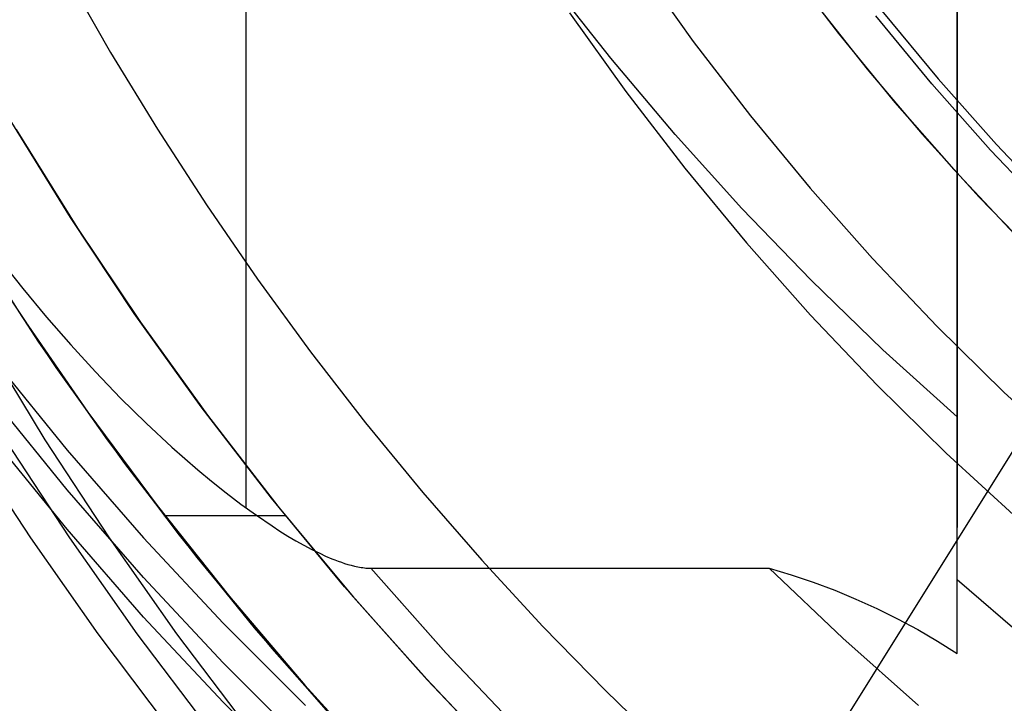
# Model space of a CAD drawing. Header units: millimetres. Extents: x 6038 to 7358, y -8545 to -7225.
# Tile 38 of 256: x 6654 to 6669, y -7920 to -7910. Entities that reach past the tile are written whole.
import ezdxf

# ---------------------------------------------------------------- set-up
doc = ezdxf.new("R2010")
doc.units = ezdxf.units.MM
doc.layers.add('luz', color=7, linetype='Continuous')

msp = doc.modelspace()

# ---------------------------------------------------------------- linework, layer by layer
at = {"color": 7, "true_color": 0xffffff}
for p, q in [((6668.316, -7919.572, 61.793), (6668.316, -7842.081, 79.683)), ((6668.316, -7842.081, 71.961), (6668.316, -7915.874, 54.924)), ((6668.316, -7919.572, 61.793), (6668.316, -7842.081, 79.683)), ((6668.316, -7842.081, 71.961), (6668.316, -7915.874, 54.924)), ((6668.316, -7842.081, 76.249), (6668.316, -7917.604, 58.813)), ((6657.196, -7917.3, 62.317), (6657.196, -7852.688, 77.234)), ((6665.612, -7908.772, 51.1), (6666.459, -7909.881, 51.1)), ((6665.612, -7908.772, 51.1), (6666.459, -7909.881, 51.1)), ((6654.379, -7908.953, 103.064), (6655.076, -7910.177, 103.064)), ((6654.379, -7908.953, 103.064), (6655.076, -7910.177, 103.064)), ((6663.335, -7908.813, 52.515), (6664.189, -7910.006, 52.515)), ((6663.335, -7908.813, 52.515), (6664.189, -7910.006, 52.515)), ((6662.9, -7910.27, 56.218), (6661.936, -7909.047, 56.501)), ((6662.9, -7910.27, 56.218), (6661.936, -7909.047, 56.501)), ((6666.084, -7909.4, 51.1), (6666.91, -7910.441, 51.1)), ((6662.255, -7909.558, 105.1), (6663.135, -7910.788, 105.1)), ((6662.255, -7909.558, 105.1), (6663.135, -7910.788, 105.1)), ((6667.141, -7909.528, 200.6), (6668.018, -7910.589, 200.6)), ((6667.141, -7909.528, 200.6), (6668.018, -7910.589, 200.6)), ((6667.923, -7910.671, 199.6), (6667.043, -7909.606, 199.6)), ((6667.923, -7910.671, 199.6), (6667.043, -7909.606, 199.6)), ((6666.459, -7909.881, 51.1), (6667.343, -7910.96, 51.1)), ((6666.459, -7909.881, 51.1), (6667.343, -7910.96, 51.1)), ((6664.189, -7910.006, 52.515), (6665.084, -7911.168, 52.515)), ((6664.189, -7910.006, 52.515), (6665.084, -7911.168, 52.515)), ((6655.076, -7910.177, 103.064), (6655.808, -7911.379, 103.064)), ((6655.076, -7910.177, 103.064), (6655.808, -7911.379, 103.064)), ((6663.905, -7911.46, 55.944), (6662.9, -7910.27, 56.218)), ((6663.905, -7911.46, 55.944), (6662.9, -7910.27, 56.218)), ((6666.91, -7910.441, 51.1), (6667.77, -7911.455, 51.1)), ((6668.018, -7910.589, 200.6), (6668.931, -7911.619, 200.6)), ((6668.018, -7910.589, 200.6), (6668.931, -7911.619, 200.6)), ((6663.135, -7910.788, 105.1), (6664.058, -7911.987, 105.1)), ((6663.135, -7910.788, 105.1), (6664.058, -7911.987, 105.1)), ((6668.838, -7911.704, 199.6), (6667.923, -7910.671, 199.6)), ((6668.838, -7911.704, 199.6), (6667.923, -7910.671, 199.6)), ((6667.343, -7910.96, 51.1), (6668.264, -7912.007, 51.1)), ((6667.343, -7910.96, 51.1), (6668.264, -7912.007, 51.1)), ((6654.45, -7912.76, 88.1), (6653.507, -7911.23, 88.1)), ((6654.45, -7912.76, 88.1), (6653.507, -7911.23, 88.1)), ((6665.084, -7911.168, 52.515), (6666.018, -7912.3, 52.515)), ((6665.084, -7911.168, 52.515), (6666.018, -7912.3, 52.515)), ((6653.599, -7911.385, 77.6), (6654.545, -7912.908, 77.6)), ((6655.808, -7911.379, 103.064), (6656.573, -7912.561, 103.064)), ((6655.808, -7911.379, 103.064), (6656.573, -7912.561, 103.064)), ((6653.638, -7911.45, 67.1), (6654.585, -7912.969, 67.1)), ((6653.638, -7911.45, 67.1), (6654.585, -7912.969, 67.1)), ((6664.951, -7912.617, 55.676), (6663.905, -7911.46, 55.944)), ((6664.951, -7912.617, 55.676), (6663.905, -7911.46, 55.944)), ((6667.77, -7911.455, 51.1), (6668.663, -7912.44, 51.1)), ((6669.789, -7912.706, 199.6), (6668.838, -7911.704, 199.6)), ((6669.789, -7912.706, 199.6), (6668.838, -7911.704, 199.6)), ((6668.931, -7911.619, 200.6), (6669.879, -7912.618, 200.6)), ((6668.931, -7911.619, 200.6), (6669.879, -7912.618, 200.6)), ((6664.058, -7911.987, 105.1), (6665.021, -7913.153, 105.1)), ((6664.058, -7911.987, 105.1), (6665.021, -7913.153, 105.1)), ((6668.264, -7912.007, 51.1), (6669.22, -7913.023, 51.1)), ((6668.264, -7912.007, 51.1), (6669.22, -7913.023, 51.1)), ((6666.018, -7912.3, 52.515), (6666.992, -7913.398, 52.515)), ((6666.018, -7912.3, 52.515), (6666.992, -7913.398, 52.515)), ((6668.663, -7912.44, 51.1), (6669.588, -7913.395, 51.1)), ((6656.573, -7912.561, 103.064), (6657.371, -7913.721, 103.064)), ((6656.573, -7912.561, 103.064), (6657.371, -7913.721, 103.064)), ((6666.035, -7913.739, 55.417), (6664.951, -7912.617, 55.676)), ((6666.035, -7913.739, 55.417), (6664.951, -7912.617, 55.676)), ((6652.704, -7912.773, 64.091), (6653.686, -7914.304, 64.091)), ((6652.704, -7912.773, 64.091), (6653.686, -7914.304, 64.091)), ((6655.446, -7914.258, 88.1), (6654.45, -7912.76, 88.1)), ((6655.446, -7914.258, 88.1), (6654.45, -7912.76, 88.1)), ((6654.545, -7912.908, 77.6), (6655.543, -7914.397, 77.6)), ((6654.585, -7912.969, 67.1), (6655.583, -7914.455, 67.1)), ((6654.585, -7912.969, 67.1), (6655.583, -7914.455, 67.1)), ((6652.927, -7913.141, 65.596), (6653.946, -7914.705, 65.596)), ((6665.021, -7913.153, 105.1), (6666.024, -7914.285, 105.1)), ((6665.021, -7913.153, 105.1), (6666.024, -7914.285, 105.1)), ((6653.34, -7913.413, 63.215), (6653.701, -7913.869, 63.109)), ((6653.34, -7913.413, 63.215), (6653.701, -7913.869, 63.109)), ((6666.992, -7913.398, 52.515), (6668.002, -7914.462, 52.515)), ((6666.992, -7913.398, 52.515), (6668.002, -7914.462, 52.515)), ((6653.192, -7913.56, 67.1), (6654.217, -7915.101, 67.1)), ((6653.192, -7913.56, 67.1), (6654.217, -7915.101, 67.1)), ((6657.371, -7913.721, 103.064), (6658.202, -7914.857, 103.064)), ((6657.371, -7913.721, 103.064), (6658.202, -7914.857, 103.064)), ((6653.701, -7913.869, 63.109), (6654.071, -7914.315, 63.006)), ((6653.701, -7913.869, 63.109), (6654.071, -7914.315, 63.006)), ((6667.157, -7914.825, 55.167), (6666.035, -7913.739, 55.417)), ((6667.157, -7914.825, 55.167), (6666.035, -7913.739, 55.417)), ((6653.686, -7914.304, 64.091), (6654.719, -7915.8, 64.091)), ((6653.686, -7914.304, 64.091), (6654.719, -7915.8, 64.091)), ((6654.071, -7914.315, 63.006), (6654.451, -7914.75, 62.906)), ((6654.071, -7914.315, 63.006), (6654.451, -7914.75, 62.906)), ((6656.493, -7915.72, 88.1), (6655.446, -7914.258, 88.1)), ((6656.493, -7915.72, 88.1), (6655.446, -7914.258, 88.1)), ((6666.024, -7914.285, 105.1), (6667.066, -7915.382, 105.1)), ((6666.024, -7914.285, 105.1), (6667.066, -7915.382, 105.1)), ((6655.543, -7914.397, 77.6), (6656.591, -7915.851, 77.6)), ((6655.583, -7914.455, 67.1), (6656.631, -7915.905, 67.1)), ((6655.583, -7914.455, 67.1), (6656.631, -7915.905, 67.1)), ((6668.002, -7914.462, 52.515), (6669.048, -7915.491, 52.515)), ((6668.002, -7914.462, 52.515), (6669.048, -7915.491, 52.515)), ((6654.053, -7916.235, 79.057), (6653.101, -7914.667, 79.277)), ((6654.053, -7916.235, 79.057), (6653.101, -7914.667, 79.277)), ((6653.946, -7914.705, 65.596), (6655.02, -7916.233, 65.596)), ((6654.451, -7914.75, 62.906), (6654.837, -7915.173, 62.808)), ((6654.451, -7914.75, 62.906), (6654.837, -7915.173, 62.808)), ((6658.202, -7914.857, 103.064), (6659.065, -7915.969, 103.064)), ((6658.202, -7914.857, 103.064), (6659.065, -7915.969, 103.064)), ((6668.316, -7915.874, 54.924), (6667.157, -7914.825, 55.167)), ((6668.316, -7915.874, 54.924), (6667.157, -7914.825, 55.167)), ((6653.248, -7914.985, 56.194), (6654.396, -7916.396, 55.868)), ((6653.248, -7914.985, 56.194), (6654.396, -7916.396, 55.868)), ((6654.217, -7915.101, 67.1), (6655.294, -7916.605, 67.1)), ((6654.217, -7915.101, 67.1), (6655.294, -7916.605, 67.1)), ((6654.837, -7915.173, 62.808), (6655.231, -7915.581, 62.714)), ((6654.837, -7915.173, 62.808), (6655.231, -7915.581, 62.714)), ((6667.066, -7915.382, 105.1), (6668.145, -7916.442, 105.1)), ((6667.066, -7915.382, 105.1), (6668.145, -7916.442, 105.1)), ((6655.231, -7915.581, 62.714), (6655.63, -7915.974, 62.623)), ((6655.231, -7915.581, 62.714), (6655.63, -7915.974, 62.623)), ((6669.048, -7915.491, 52.515), (6670.13, -7916.483, 52.515)), ((6669.048, -7915.491, 52.515), (6670.13, -7916.483, 52.515)), ((6654.396, -7917.015, 58.548), (6653.248, -7915.604, 58.873)), ((6657.59, -7917.145, 88.1), (6656.493, -7915.72, 88.1)), ((6657.59, -7917.145, 88.1), (6656.493, -7915.72, 88.1)), ((6654.719, -7915.8, 64.091), (6655.802, -7917.261, 64.091)), ((6654.719, -7915.8, 64.091), (6655.802, -7917.261, 64.091)), ((6656.591, -7915.851, 77.6), (6657.688, -7917.268, 77.6)), ((6668.316, -7918.424, 60.689), (6668.316, -7915.874, 54.924)), ((6668.316, -7918.424, 60.689), (6668.316, -7915.874, 54.924)), ((6655.63, -7915.974, 62.623), (6656.034, -7916.349, 62.537)), ((6655.63, -7915.974, 62.623), (6656.034, -7916.349, 62.537)), ((6656.631, -7915.905, 67.1), (6657.729, -7917.319, 67.1)), ((6656.631, -7915.905, 67.1), (6657.729, -7917.319, 67.1)), ((6659.065, -7915.969, 103.064), (6659.959, -7917.055, 103.064)), ((6659.065, -7915.969, 103.064), (6659.959, -7917.055, 103.064)), ((6652.816, -7916.235, 73.698), (6653.82, -7917.768, 73.466)), ((6652.816, -7916.235, 73.698), (6653.82, -7917.768, 73.466)), ((6654.396, -7917.633, 61.227), (6653.248, -7916.222, 61.553)), ((6654.396, -7917.633, 61.227), (6653.248, -7916.222, 61.553)), ((6654.438, -7917.768, 76.146), (6653.434, -7916.235, 76.378)), ((6655.057, -7917.768, 78.825), (6654.053, -7916.235, 79.057)), ((6655.057, -7917.768, 78.825), (6654.053, -7916.235, 79.057)), ((6655.02, -7916.233, 65.596), (6656.146, -7917.722, 65.596)), ((6656.034, -7916.349, 62.537), (6656.442, -7916.705, 62.455)), ((6656.034, -7916.349, 62.537), (6656.442, -7916.705, 62.455)), ((6654.396, -7916.396, 55.868), (6655.592, -7917.768, 55.551)), ((6654.396, -7916.396, 55.868), (6655.592, -7917.768, 55.551)), ((6668.145, -7916.442, 105.1), (6669.26, -7917.465, 105.1)), ((6668.145, -7916.442, 105.1), (6669.26, -7917.465, 105.1)), ((6655.294, -7916.605, 67.1), (6656.422, -7918.071, 67.1)), ((6655.294, -7916.605, 67.1), (6656.422, -7918.071, 67.1)), ((6656.442, -7916.705, 62.455), (6656.656, -7916.882, 62.414)), ((6656.442, -7916.705, 62.455), (6656.656, -7916.882, 62.414)), ((6656.656, -7916.882, 62.414), (6656.881, -7917.061, 62.372)), ((6656.656, -7916.882, 62.414), (6656.881, -7917.061, 62.372)), ((6655.592, -7918.387, 58.231), (6654.396, -7917.015, 58.548)), ((6656.881, -7917.061, 62.372), (6657.115, -7917.239, 62.331)), ((6656.881, -7917.061, 62.372), (6657.115, -7917.239, 62.331)), ((6659.959, -7917.055, 103.064), (6660.884, -7918.116, 103.064)), ((6659.959, -7917.055, 103.064), (6660.884, -7918.116, 103.064)), ((6655.802, -7917.261, 64.091), (6656.935, -7918.684, 64.091)), ((6655.802, -7917.261, 64.091), (6656.935, -7918.684, 64.091)), ((6657.115, -7917.239, 62.331), (6657.356, -7917.414, 62.291)), ((6657.115, -7917.239, 62.331), (6657.356, -7917.414, 62.291)), ((6658.735, -7918.531, 88.1), (6657.59, -7917.145, 88.1)), ((6658.735, -7918.531, 88.1), (6657.59, -7917.145, 88.1)), ((6657.688, -7917.268, 77.6), (6658.834, -7918.646, 77.6)), ((6655.908, -7917.416, 67.1), (6657.808, -7917.416, 67.1)), ((6657.356, -7917.414, 62.291), (6657.601, -7917.581, 62.252)), ((6657.356, -7917.414, 62.291), (6657.601, -7917.581, 62.252)), ((6657.729, -7917.319, 67.1), (6658.875, -7918.694, 67.1)), ((6657.729, -7917.319, 67.1), (6658.875, -7918.694, 67.1)), ((6657.601, -7917.581, 62.252), (6657.725, -7917.661, 62.234)), ((6657.601, -7917.581, 62.252), (6657.725, -7917.661, 62.234)), ((6655.592, -7919.005, 60.91), (6654.396, -7917.633, 61.227)), ((6655.592, -7919.005, 60.91), (6654.396, -7917.633, 61.227)), ((6656.146, -7917.722, 65.596), (6657.323, -7919.171, 65.596)), ((6657.725, -7917.661, 62.234), (6657.85, -7917.738, 62.216)), ((6657.725, -7917.661, 62.234), (6657.85, -7917.738, 62.216)), ((6657.85, -7917.738, 62.216), (6657.974, -7917.811, 62.199)), ((6657.85, -7917.738, 62.216), (6657.974, -7917.811, 62.199)), ((6653.82, -7917.768, 73.466), (6654.874, -7919.265, 73.223)), ((6653.82, -7917.768, 73.466), (6654.874, -7919.265, 73.223)), ((6655.493, -7919.265, 75.902), (6654.438, -7917.768, 76.146)), ((6656.112, -7919.265, 78.582), (6655.057, -7917.768, 78.825)), ((6656.112, -7919.265, 78.582), (6655.057, -7917.768, 78.825)), ((6655.592, -7917.768, 55.551), (6656.836, -7919.099, 55.244)), ((6655.592, -7917.768, 55.551), (6656.836, -7919.099, 55.244)), ((6657.974, -7917.811, 62.199), (6658.099, -7917.881, 62.183)), ((6657.974, -7917.811, 62.199), (6658.099, -7917.881, 62.183)), ((6658.099, -7917.881, 62.183), (6658.223, -7917.947, 62.168)), ((6658.099, -7917.881, 62.183), (6658.223, -7917.947, 62.168)), ((6658.223, -7917.947, 62.168), (6658.347, -7918.008, 62.154)), ((6658.223, -7917.947, 62.168), (6658.347, -7918.008, 62.154)), ((6658.347, -7918.008, 62.154), (6658.439, -7918.051, 62.144)), ((6658.347, -7918.008, 62.154), (6658.439, -7918.051, 62.144)), ((6656.422, -7918.071, 67.1), (6657.6, -7919.497, 67.1)), ((6656.422, -7918.071, 67.1), (6657.6, -7919.497, 67.1)), ((6658.439, -7918.051, 62.144), (6658.535, -7918.092, 62.134)), ((6658.439, -7918.051, 62.144), (6658.535, -7918.092, 62.134)), ((6658.535, -7918.092, 62.134), (6658.584, -7918.112, 62.13)), ((6658.535, -7918.092, 62.134), (6658.584, -7918.112, 62.13)), ((6658.584, -7918.112, 62.13), (6658.635, -7918.131, 62.125)), ((6658.584, -7918.112, 62.13), (6658.635, -7918.131, 62.125)), ((6658.635, -7918.131, 62.125), (6658.685, -7918.149, 62.121)), ((6658.635, -7918.131, 62.125), (6658.685, -7918.149, 62.121)), ((6658.685, -7918.149, 62.121), (6658.736, -7918.166, 62.117)), ((6658.685, -7918.149, 62.121), (6658.736, -7918.166, 62.117)), ((6658.736, -7918.166, 62.117), (6658.788, -7918.181, 62.114)), ((6658.736, -7918.166, 62.117), (6658.788, -7918.181, 62.114)), ((6658.788, -7918.181, 62.114), (6658.839, -7918.196, 62.11)), ((6658.788, -7918.181, 62.114), (6658.839, -7918.196, 62.11)), ((6658.839, -7918.196, 62.11), (6658.891, -7918.209, 62.107)), ((6658.839, -7918.196, 62.11), (6658.891, -7918.209, 62.107)), ((6660.884, -7918.116, 103.064), (6661.838, -7919.15, 103.064)), ((6660.884, -7918.116, 103.064), (6661.838, -7919.15, 103.064)), ((6658.891, -7918.209, 62.107), (6658.917, -7918.214, 62.106)), ((6658.891, -7918.209, 62.107), (6658.917, -7918.214, 62.106)), ((6658.917, -7918.214, 62.106), (6658.942, -7918.22, 62.105)), ((6658.917, -7918.214, 62.106), (6658.942, -7918.22, 62.105)), ((6658.942, -7918.22, 62.105), (6658.968, -7918.224, 62.104)), ((6658.942, -7918.22, 62.105), (6658.968, -7918.224, 62.104)), ((6658.968, -7918.224, 62.104), (6658.994, -7918.229, 62.103)), ((6658.968, -7918.224, 62.104), (6658.994, -7918.229, 62.103)), ((6658.994, -7918.229, 62.103), (6659.019, -7918.232, 62.102)), ((6658.994, -7918.229, 62.103), (6659.019, -7918.232, 62.102)), ((6659.019, -7918.232, 62.102), (6659.045, -7918.235, 62.101)), ((6659.019, -7918.232, 62.102), (6659.045, -7918.235, 62.101)), ((6659.045, -7918.235, 62.101), (6659.07, -7918.238, 62.101)), ((6659.045, -7918.235, 62.101), (6659.07, -7918.238, 62.101)), ((6659.07, -7918.238, 62.101), (6659.095, -7918.24, 62.1)), ((6659.07, -7918.238, 62.101), (6659.095, -7918.24, 62.1)), ((6659.095, -7918.24, 62.1), (6659.12, -7918.241, 62.1)), ((6659.095, -7918.24, 62.1), (6659.12, -7918.241, 62.1)), ((6659.12, -7918.241, 62.1), (6659.145, -7918.241, 62.1)), ((6659.12, -7918.241, 62.1), (6659.145, -7918.241, 62.1)), ((6659.145, -7918.241, 62.1), (6665.377, -7918.241, 62.1)), ((6659.145, -7918.241, 62.1), (6660.326, -7919.571, 62.1)), ((6659.145, -7918.241, 62.1), (6660.319, -7919.564, 62.1)), ((6659.145, -7918.241, 62.1), (6665.377, -7918.241, 62.1)), ((6659.145, -7918.241, 62.1), (6660.326, -7919.571, 62.1)), ((6665.377, -7918.241, 62.1), (6665.722, -7918.345, 62.076)), ((6666.528, -7919.333, 62.1), (6665.377, -7918.241, 62.1)), ((6665.377, -7918.241, 62.1), (6665.722, -7918.345, 62.076)), ((6666.528, -7919.333, 62.1), (6665.377, -7918.241, 62.1)), ((6665.722, -7918.345, 62.076), (6666.064, -7918.46, 62.049)), ((6665.722, -7918.345, 62.076), (6666.064, -7918.46, 62.049)), ((6656.836, -7919.718, 57.924), (6655.592, -7918.387, 58.231)), ((6666.064, -7918.46, 62.049), (6666.402, -7918.586, 62.02)), ((6666.064, -7918.46, 62.049), (6666.402, -7918.586, 62.02)), ((6668.316, -7918.459, 60.758), (6668.316, -7918.424, 60.689)), ((6668.316, -7918.459, 60.758), (6668.316, -7918.424, 60.689)), ((6669.502, -7919.442, 60.689), (6668.316, -7918.424, 60.689)), ((6669.502, -7919.442, 60.689), (6668.316, -7918.424, 60.689)), ((6668.316, -7918.496, 60.826), (6668.316, -7918.459, 60.758)), ((6668.316, -7918.496, 60.826), (6668.316, -7918.459, 60.758)), ((6668.316, -7918.536, 60.893), (6668.316, -7918.496, 60.826)), ((6668.316, -7918.536, 60.893), (6668.316, -7918.496, 60.826)), ((6659.928, -7919.877, 88.1), (6658.735, -7918.531, 88.1)), ((6659.928, -7919.877, 88.1), (6658.735, -7918.531, 88.1)), ((6658.834, -7918.646, 77.6), (6660.026, -7919.984, 77.6)), ((6666.402, -7918.586, 62.02), (6666.734, -7918.724, 61.989)), ((6666.402, -7918.586, 62.02), (6666.734, -7918.724, 61.989)), ((6668.316, -7918.577, 60.958), (6668.316, -7918.536, 60.893)), ((6668.316, -7918.577, 60.958), (6668.316, -7918.536, 60.893)), ((6668.316, -7918.621, 61.022), (6668.316, -7918.577, 60.958)), ((6668.316, -7918.621, 61.022), (6668.316, -7918.577, 60.958)), ((6668.316, -7918.667, 61.084), (6668.316, -7918.621, 61.022)), ((6668.316, -7918.667, 61.084), (6668.316, -7918.621, 61.022)), ((6656.935, -7918.684, 64.091), (6658.114, -7920.068, 64.091)), ((6656.935, -7918.684, 64.091), (6658.114, -7920.068, 64.091)), ((6658.875, -7918.694, 67.1), (6660.067, -7920.029, 67.1)), ((6658.875, -7918.694, 67.1), (6660.067, -7920.029, 67.1)), ((6666.734, -7918.724, 61.989), (6667.062, -7918.872, 61.954)), ((6666.734, -7918.724, 61.989), (6667.062, -7918.872, 61.954)), ((6668.316, -7918.715, 61.145), (6668.316, -7918.667, 61.084)), ((6668.316, -7918.715, 61.145), (6668.316, -7918.667, 61.084)), ((6668.316, -7918.765, 61.204), (6668.316, -7918.715, 61.145)), ((6668.316, -7918.765, 61.204), (6668.316, -7918.715, 61.145)), ((6668.316, -7918.817, 61.261), (6668.316, -7918.765, 61.204)), ((6668.316, -7918.817, 61.261), (6668.316, -7918.765, 61.204)), ((6668.316, -7918.871, 61.317), (6668.316, -7918.817, 61.261)), ((6668.316, -7918.871, 61.317), (6668.316, -7918.817, 61.261)), ((6667.062, -7918.872, 61.954), (6667.385, -7919.032, 61.917)), ((6667.062, -7918.872, 61.954), (6667.385, -7919.032, 61.917)), ((6668.316, -7918.927, 61.371), (6668.316, -7918.871, 61.317)), ((6668.316, -7918.927, 61.371), (6668.316, -7918.871, 61.317)), ((6668.316, -7918.985, 61.422), (6668.316, -7918.927, 61.371)), ((6668.316, -7918.985, 61.422), (6668.316, -7918.927, 61.371)), ((6656.836, -7920.336, 60.603), (6655.592, -7919.005, 60.91)), ((6656.836, -7920.336, 60.603), (6655.592, -7919.005, 60.91)), ((6656.836, -7919.099, 55.244), (6658.126, -7920.388, 54.947)), ((6656.836, -7919.099, 55.244), (6658.126, -7920.388, 54.947)), ((6667.385, -7919.032, 61.917), (6667.702, -7919.201, 61.878)), ((6667.385, -7919.032, 61.917), (6667.702, -7919.201, 61.878)), ((6668.316, -7919.044, 61.472), (6668.316, -7918.985, 61.422)), ((6668.316, -7919.044, 61.472), (6668.316, -7918.985, 61.422)), ((6668.316, -7919.105, 61.52), (6668.316, -7919.044, 61.472)), ((6668.316, -7919.105, 61.52), (6668.316, -7919.044, 61.472)), ((6668.316, -7919.168, 61.565), (6668.316, -7919.105, 61.52)), ((6668.316, -7919.168, 61.565), (6668.316, -7919.105, 61.52)), ((6654.874, -7919.265, 73.223), (6655.979, -7920.725, 72.968)), ((6654.874, -7919.265, 73.223), (6655.979, -7920.725, 72.968)), ((6656.597, -7920.725, 75.647), (6655.493, -7919.265, 75.902)), ((6657.216, -7920.725, 78.327), (6656.112, -7919.265, 78.582)), ((6657.216, -7920.725, 78.327), (6656.112, -7919.265, 78.582)), ((6657.323, -7919.171, 65.596), (6658.55, -7920.578, 65.596)), ((6661.838, -7919.15, 103.064), (6662.822, -7920.156, 103.064)), ((6661.838, -7919.15, 103.064), (6662.822, -7920.156, 103.064)), ((6667.702, -7919.201, 61.878), (6668.012, -7919.382, 61.837)), ((6667.702, -7919.201, 61.878), (6668.012, -7919.382, 61.837)), ((6668.316, -7919.232, 61.609), (6668.316, -7919.168, 61.565)), ((6668.316, -7919.232, 61.609), (6668.316, -7919.168, 61.565)), ((6668.316, -7919.297, 61.65), (6668.316, -7919.232, 61.609)), ((6668.316, -7919.297, 61.65), (6668.316, -7919.232, 61.609)), ((6667.715, -7920.385, 62.1), (6666.528, -7919.333, 62.1)), ((6667.715, -7920.385, 62.1), (6666.528, -7919.333, 62.1)), ((6668.012, -7919.382, 61.837), (6668.316, -7919.572, 61.793)), ((6668.012, -7919.382, 61.837), (6668.316, -7919.572, 61.793)), ((6668.316, -7919.364, 61.689), (6668.316, -7919.297, 61.65)), ((6668.316, -7919.364, 61.689), (6668.316, -7919.297, 61.65)), ((6668.316, -7919.432, 61.726), (6668.316, -7919.364, 61.689)), ((6668.316, -7919.432, 61.726), (6668.316, -7919.364, 61.689)), ((6668.316, -7919.501, 61.761), (6668.316, -7919.432, 61.726)), ((6668.316, -7919.501, 61.761), (6668.316, -7919.432, 61.726)), ((6657.6, -7919.497, 67.1), (6658.826, -7920.882, 67.1)), ((6657.6, -7919.497, 67.1), (6658.826, -7920.882, 67.1)), ((6660.319, -7919.564, 62.1), (6661.538, -7920.846, 62.1)), ((6660.326, -7919.571, 62.1), (6661.553, -7920.86, 62.1)), ((6660.326, -7919.571, 62.1), (6661.553, -7920.86, 62.1)), ((6668.316, -7919.572, 61.793), (6668.316, -7919.501, 61.761)), ((6668.316, -7919.572, 61.793), (6668.316, -7919.501, 61.761)), ((6658.126, -7921.006, 57.626), (6656.836, -7919.718, 57.924)), ((6661.166, -7921.181, 88.1), (6659.928, -7919.877, 88.1)), ((6661.166, -7921.181, 88.1), (6659.928, -7919.877, 88.1)), ((6660.026, -7919.984, 77.6), (6661.263, -7921.28, 77.6)), ((6660.067, -7920.029, 67.1), (6661.304, -7921.322, 67.1)), ((6660.067, -7920.029, 67.1), (6661.304, -7921.322, 67.1)), ((6658.114, -7920.068, 64.091), (6659.34, -7921.411, 64.091)), ((6658.114, -7920.068, 64.091), (6659.34, -7921.411, 64.091)), ((6662.822, -7920.156, 103.064), (6663.833, -7921.135, 103.064)), ((6662.822, -7920.156, 103.064), (6663.833, -7921.135, 103.064)), ((6658.126, -7921.625, 60.306), (6656.836, -7920.336, 60.603)), ((6658.126, -7921.625, 60.306), (6656.836, -7920.336, 60.603))]:
    msp.add_line(p, q, dxfattribs=at)
at = {"layer": 'luz', "color": 254, "true_color": 0xcad1ee}
for p, q in [((6771.663, -7752.391, -34.05), (6611.592, -8008.584, -34.05)), ((6771.663, -7752.391, -32.55), (6611.592, -8008.584, -32.55))]:
    msp.add_line(p, q, dxfattribs=at)

doc.saveas('drawing.dxf')
